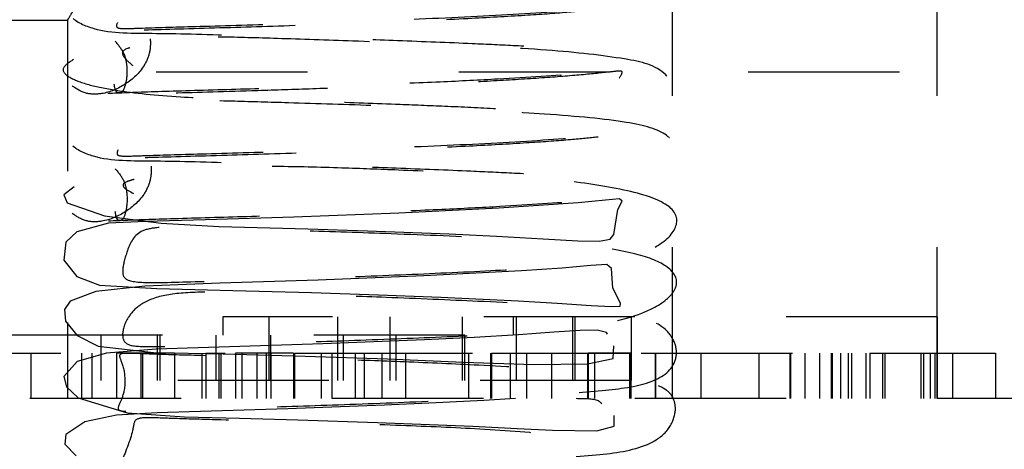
# Model space of a CAD drawing. Header units: inches. Extents: x 1687 to 2505, y -239 to -56.
# Tile 53 of 166: x 1729.54 to 1730.191, y -155.793 to -155.509. Entities that reach past the tile are written whole.
import ezdxf

# ---------------------------------------------------------------- set-up
doc = ezdxf.new("R2010")
doc.units = ezdxf.units.IN
doc.header["$LTSCALE"] = 0.5
doc.header["$MEASUREMENT"] = 0
doc.linetypes.add('HIDDEN', pattern=[0.225, 0.15, -0.075])
doc.layers.add('SID-M-H', color=4, linetype='HIDDEN')

msp = doc.modelspace()

# ---------------------------------------------------------------- linework, layer by layer
at = {"layer": 'SID-M-H'}
for p, q in [((1729.97178, -155.75955), (1729.97178, -155.00955)), ((1730.14678, -155.75955), (1730.14678, -155.00955)), ((1729.27178, -155.50955), (1729.57191, -155.50955)), ((1729.57178, -155.50934), (1729.57178, -155.75955)), ((1729.93044, -155.5439), (1728.92178, -155.5439)), ((1730.92178, -155.5439), (1729.93734, -155.5439)), ((1729.57608, -155.61961), (1729.56924, -155.62507)), ((1729.56924, -155.62507), (1729.57153, -155.63034)), ((1729.57153, -155.63034), (1729.5961, -155.63877)), ((1729.90938, -155.63019), (1729.85688, -155.63385)), ((1729.92738, -155.62844), (1729.90938, -155.63019)), ((1729.93673, -155.62758), (1729.92738, -155.62844)), ((1729.93551, -155.63457), (1729.93836, -155.6291)), ((1729.93836, -155.6291), (1729.93673, -155.62758)), ((1729.79073, -155.6371), (1729.72124, -155.63969)), ((1729.85688, -155.63385), (1729.79073, -155.6371)), ((1729.93287, -155.65109), (1729.93551, -155.63457)), ((1729.59884, -155.64376), (1729.57777, -155.64934)), ((1729.5961, -155.63877), (1729.63362, -155.64358)), ((1729.62333, -155.64267), (1729.59884, -155.64376)), ((1729.66284, -155.6415), (1729.62333, -155.64267)), ((1729.63362, -155.64358), (1729.672, -155.64578)), ((1729.72124, -155.63969), (1729.66284, -155.6415)), ((1729.57777, -155.64934), (1729.57066, -155.65628)), ((1729.672, -155.64578), (1729.73064, -155.64738)), ((1729.73064, -155.64738), (1729.76997, -155.64863)), ((1729.76997, -155.64863), (1729.82415, -155.65073)), ((1729.82415, -155.65073), (1729.85533, -155.65222)), ((1729.93042, -155.65435), (1729.93287, -155.65109)), ((1729.57066, -155.65628), (1729.56937, -155.66818)), ((1729.85533, -155.65222), (1729.88612, -155.65398)), ((1729.88612, -155.65398), (1729.90906, -155.6553)), ((1729.90906, -155.6553), (1729.92315, -155.65554)), ((1729.92315, -155.65554), (1729.93042, -155.65435)), ((1729.56937, -155.66818), (1729.57789, -155.67893)), ((1729.92825, -155.67096), (1729.9178, -155.67155)), ((1729.93138, -155.67366), (1729.92825, -155.67096)), ((1729.87191, -155.67518), (1729.80736, -155.67854)), ((1729.89877, -155.67331), (1729.87191, -155.67518)), ((1729.9178, -155.67155), (1729.89877, -155.67331)), ((1729.93216, -155.6865), (1729.93138, -155.67366)), ((1729.57789, -155.67893), (1729.59276, -155.68452)), ((1729.67239, -155.68334), (1729.62274, -155.68533)), ((1729.73745, -155.68127), (1729.67239, -155.68334)), ((1729.80736, -155.67854), (1729.73745, -155.68127)), ((1729.59042, -155.6889), (1729.57343, -155.69522)), ((1729.62274, -155.68533), (1729.59042, -155.6889)), ((1729.59276, -155.68452), (1729.63067, -155.68681)), ((1729.63067, -155.68681), (1729.68099, -155.68805)), ((1729.68099, -155.68805), (1729.73304, -155.68955)), ((1729.73304, -155.68955), (1729.77736, -155.69103)), ((1729.93724, -155.69651), (1729.93216, -155.6865)), ((1729.57343, -155.69522), (1729.56965, -155.70065)), ((1729.77736, -155.69103), (1729.81845, -155.6926)), ((1729.81845, -155.6926), (1729.86959, -155.69493)), ((1729.86959, -155.69493), (1729.89553, -155.69642)), ((1729.89553, -155.69642), (1729.91793, -155.69801)), ((1729.93707, -155.69841), (1729.93724, -155.69651)), ((1729.56965, -155.70065), (1729.57044, -155.70847)), ((1729.91793, -155.69801), (1729.93143, -155.69881)), ((1729.93143, -155.69881), (1729.93707, -155.69841)), ((1729.57044, -155.70847), (1729.57801, -155.71793)), ((1729.67446, -155.70555), (1729.67446, -155.71755)), ((1730.14687, -155.70555), (1729.67446, -155.70555)), ((1729.70513, -155.74755), (1729.70513, -155.70555)), ((1729.75036, -155.74755), (1729.75036, -155.70555)), ((1729.78499, -155.74755), (1729.78499, -155.70555)), ((1729.83291, -155.74755), (1729.83291, -155.70555)), ((1729.86628, -155.70555), (1729.86628, -155.71755)), ((1729.86862, -155.74755), (1729.86862, -155.70555)), ((1729.90579, -155.74755), (1729.90579, -155.70555)), ((1729.90741, -155.74755), (1729.90741, -155.70555)), ((1729.94457, -155.74755), (1729.94457, -155.70555)), ((1730.14687, -155.75955), (1730.14687, -155.70555)), ((1729.89327, -155.71573), (1729.8698, -155.7174)), ((1729.91062, -155.71448), (1729.89327, -155.71573)), ((1729.92198, -155.71423), (1729.91062, -155.71448)), ((1729.92809, -155.71581), (1729.92198, -155.71423)), ((1729.92869, -155.71692), (1729.92809, -155.71581)), ((1729.83447, -155.71755), (1729.3967, -155.71755)), ((1729.57801, -155.71793), (1729.59209, -155.7249)), ((1729.59399, -155.74755), (1729.59399, -155.71755)), ((1729.63116, -155.74755), (1729.63116, -155.71755)), ((1729.63294, -155.74755), (1729.63294, -155.71755)), ((1729.6701, -155.74755), (1729.6701, -155.71755)), ((1729.70609, -155.74755), (1729.70609, -155.71755)), ((1729.80772, -155.72066), (1729.74045, -155.72329)), ((1729.75416, -155.74755), (1729.75416, -155.71755)), ((1729.7891, -155.74755), (1729.7891, -155.71755)), ((1729.84068, -155.7191), (1729.80772, -155.72066)), ((1729.83447, -155.74755), (1729.83447, -155.71755)), ((1729.8698, -155.7174), (1729.84068, -155.7191)), ((1729.54748, -155.72955), (1729.54748, -155.75955)), ((1729.59759, -155.72942), (1729.57811, -155.735)), ((1729.58099, -155.72955), (1729.58099, -155.75955)), ((1729.58769, -155.72955), (1729.58769, -155.75955)), ((1729.59209, -155.7249), (1729.62863, -155.72898)), ((1729.63031, -155.72681), (1729.59759, -155.72942)), ((1729.60414, -155.72955), (1729.60414, -155.75955)), ((1729.64252, -155.72955), (1729.60414, -155.72955)), ((1729.62028, -155.72955), (1729.62028, -155.75955)), ((1729.6212, -155.72955), (1729.6212, -155.75955)), ((1729.62863, -155.72898), (1729.67453, -155.72999)), ((1729.67889, -155.72527), (1729.63031, -155.72681)), ((1729.64252, -155.72955), (1729.64252, -155.75955)), ((1729.66049, -155.72955), (1729.66049, -155.75955)), ((1729.66315, -155.72955), (1729.66315, -155.75955)), ((1729.66315, -155.72955), (1729.67584, -155.72955)), ((1729.67166, -155.72955), (1729.67166, -155.75955)), ((1729.67309, -155.72955), (1729.67309, -155.75955)), ((1729.74045, -155.72329), (1729.67889, -155.72527)), ((1729.68273, -155.72955), (1729.68273, -155.75955)), ((1729.72111, -155.72955), (1729.68273, -155.72955)), ((1729.68699, -155.72955), (1729.68699, -155.75955)), ((1729.69685, -155.72955), (1729.69685, -155.75955)), ((1729.70316, -155.72955), (1729.70316, -155.75955)), ((1729.70619, -155.72955), (1729.70619, -155.75955)), ((1729.72111, -155.72955), (1729.72111, -155.75955)), ((1729.72172, -155.72955), (1729.7325, -155.72955)), ((1729.72172, -155.72955), (1729.72172, -155.75955)), ((1729.73939, -155.72955), (1729.73939, -155.75955)), ((1729.74639, -155.72955), (1729.74639, -155.75955)), ((1729.76193, -155.72955), (1729.76193, -155.75955)), ((1729.76776, -155.72955), (1729.76776, -155.75955)), ((1729.7796, -155.72955), (1729.7796, -155.75955)), ((1729.79511, -155.72955), (1729.79511, -155.75955)), ((1729.83687, -155.72955), (1729.83687, -155.75955)), ((1729.85136, -155.72955), (1729.85136, -155.75955)), ((1729.85145, -155.72955), (1729.85145, -155.75955)), ((1729.85202, -155.72955), (1729.85202, -155.75955)), ((1729.85208, -155.72955), (1729.85208, -155.75955)), ((1729.85897, -155.72955), (1729.86431, -155.72955)), ((1729.86431, -155.72955), (1729.86431, -155.75955)), ((1729.87525, -155.72955), (1729.87525, -155.75955)), ((1729.8917, -155.72955), (1729.8917, -155.75955)), ((1729.91546, -155.72955), (1729.91546, -155.75955)), ((1729.91596, -155.72955), (1729.91596, -155.75955)), ((1729.94409, -155.72955), (1729.91596, -155.72955)), ((1729.92003, -155.72955), (1729.92003, -155.75955)), ((1729.93239, -155.73312), (1729.93283, -155.72466)), ((1729.94323, -155.72955), (1729.94323, -155.75955)), ((1729.94409, -155.72955), (1729.94409, -155.75955)), ((1729.95098, -155.72955), (1730.1021, -155.72955)), ((1729.96023, -155.72955), (1729.96023, -155.75955)), ((1729.96052, -155.72955), (1729.96052, -155.75955)), ((1729.99039, -155.72955), (1729.99039, -155.75955)), ((1730.02877, -155.72955), (1730.02877, -155.75955)), ((1730.04922, -155.72955), (1730.04922, -155.75955)), ((1730.04979, -155.72955), (1730.04979, -155.75955)), ((1730.05923, -155.72955), (1730.05923, -155.75955)), ((1730.06898, -155.72955), (1730.06898, -155.75955)), ((1730.07661, -155.72955), (1730.07661, -155.75955)), ((1730.07732, -155.72955), (1730.07732, -155.75955)), ((1730.08275, -155.72955), (1730.08275, -155.75955)), ((1730.08783, -155.72955), (1730.08783, -155.75955)), ((1730.09, -155.72955), (1730.09, -155.75955)), ((1730.09944, -155.72955), (1730.09944, -155.75955)), ((1730.1021, -155.72955), (1730.1021, -155.75955)), ((1730.11061, -155.72955), (1730.11061, -155.75955)), ((1730.11204, -155.72955), (1730.11204, -155.75955)), ((1730.1358, -155.72955), (1730.1358, -155.75955)), ((1730.13772, -155.72955), (1730.13772, -155.75955)), ((1730.14211, -155.72955), (1730.14211, -155.75955)), ((1730.14514, -155.72955), (1730.14514, -155.75955)), ((1730.15671, -155.72955), (1730.15671, -155.75955)), ((1730.18535, -155.72955), (1730.18535, -155.75955)), ((1729.57811, -155.735), (1729.56918, -155.7449)), ((1729.67453, -155.72999), (1729.72873, -155.73153)), ((1729.72873, -155.73153), (1729.78336, -155.73336)), ((1729.78336, -155.73336), (1729.83357, -155.73539)), ((1729.83357, -155.73539), (1729.87991, -155.73693)), ((1729.91548, -155.7366), (1729.93239, -155.73312)), ((1729.87991, -155.73693), (1729.91548, -155.7366)), ((1729.56918, -155.7449), (1729.57094, -155.75174)), ((1729.94457, -155.74755), (1729.59399, -155.74755)), ((1729.57094, -155.75174), (1729.57885, -155.75893)), ((1731.64678, -155.75955), (1729.27178, -155.75955)), ((1729.57885, -155.75893), (1729.61115, -155.76896)), ((1729.847, -155.76074), (1729.81543, -155.76241)), ((1729.86783, -155.75955), (1729.847, -155.76074)), ((1729.66679, -155.76776), (1729.63106, -155.76882)), ((1729.7174, -155.76619), (1729.66679, -155.76776)), ((1729.78136, -155.7639), (1729.7174, -155.76619)), ((1729.81543, -155.76241), (1729.78136, -155.7639)), ((1729.58325, -155.77491), (1729.57055, -155.78325)), ((1729.60411, -155.77049), (1729.58325, -155.77491)), ((1729.63106, -155.76882), (1729.60411, -155.77049)), ((1729.61115, -155.76896), (1729.64909, -155.77164)), ((1729.64909, -155.77164), (1729.68535, -155.77241)), ((1729.68535, -155.77241), (1729.72401, -155.77351)), ((1729.72401, -155.77351), (1729.77658, -155.77523)), ((1729.93303, -155.77781), (1729.93315, -155.77061)), ((1729.77658, -155.77523), (1729.83959, -155.77782)), ((1729.83959, -155.77782), (1729.86896, -155.77925)), ((1729.86896, -155.77925), (1729.89242, -155.78037)), ((1729.89242, -155.78037), (1729.92168, -155.78072)), ((1729.92168, -155.78072), (1729.93303, -155.77781)), ((1729.57055, -155.78325), (1729.56996, -155.7897)), ((1729.56996, -155.7897), (1729.57742, -155.79735))]:
    msp.add_line(p, q, dxfattribs=at)
for points, knots in [([(1729.57191, -155.50934), (1729.57249, -155.50843), (1729.57365, -155.5066), (1729.58328, -155.49061), (1729.59685, -155.465), (1729.61022, -155.43116), (1729.61679, -155.39321), (1729.6146, -155.35813), (1729.60559, -155.32514), (1729.59205, -155.29436), (1729.57864, -155.27049), (1729.57129, -155.25875), (1729.57233, -155.26043), (1729.57254, -155.26078)], [0, 0, 0, 0, 0.0878427, 0.177832, 0.2781195, 0.3922979, 0.4790559, 0.566082, 0.6489102, 0.7458096, 0.8603305, 0.9713338, 1, 1, 1, 1]), ([(1729.59832, -155.5579), (1729.60644, -155.55756), (1729.62206, -155.55692), (1729.66816, -155.55561), (1729.71942, -155.55405), (1729.77073, -155.55227), (1729.81686, -155.55037), (1729.86568, -155.54798), (1729.90942, -155.54492), (1729.94326, -155.54241), (1729.9648, -155.53246), (1729.97378, -155.51857), (1729.97285, -155.50681), (1729.96635, -155.49877), (1729.94364, -155.49211), (1729.89454, -155.48768), (1729.83379, -155.48414), (1729.77488, -155.48177), (1729.72475, -155.48018), (1729.68079, -155.47892), (1729.64556, -155.47805), (1729.618, -155.4771), (1729.60501, -155.47646), (1729.60812, -155.48193), (1729.61063, -155.50004), (1729.60447, -155.51137), (1729.60342, -155.51466), (1729.60797, -155.51539), (1729.62631, -155.51455), (1729.65929, -155.51374), (1729.71733, -155.51197), (1729.78712, -155.50955), (1729.85669, -155.50657), (1729.91399, -155.50262), (1729.94986, -155.49941), (1729.97233, -155.48991), (1729.97522, -155.47219), (1729.96476, -155.45596), (1729.94032, -155.45039), (1729.89117, -155.44467), (1729.82727, -155.44175), (1729.7641, -155.43932), (1729.71239, -155.43755), (1729.66888, -155.43628), (1729.63709, -155.43629), (1729.62865, -155.43918), (1729.6259, -155.44013)], [0, 0, 0, 0, 0.030086, 0.057912, 0.083469, 0.106756, 0.127768, 0.146493, 0.17745, 0.204188, 0.21683, 0.228886, 0.240951, 0.254451, 0.286493, 0.323326, 0.353908, 0.377081, 0.40418, 0.421749, 0.441953, 0.462452, 0.480631, 0.496764, 0.511297, 0.523847, 0.535742, 0.547346, 0.558952, 0.584929, 0.614806, 0.646777, 0.678806, 0.711027, 0.742208, 0.769832, 0.782339, 0.79393, 0.821064, 0.854912, 0.889897, 0.916979, 0.940372, 0.960473, 0.987109, 1, 1, 1, 1]), ([(1729.57514, -155.45168), (1729.57221, -155.45366), (1729.56655, -155.45747), (1729.57166, -155.46323), (1729.58451, -155.46808), (1729.60784, -155.47278), (1729.6425, -155.47615), (1729.68419, -155.47783), (1729.71758, -155.47856), (1729.75236, -155.47948), (1729.78742, -155.48075), (1729.826, -155.48229), (1729.86004, -155.48392), (1729.89177, -155.48581), (1729.91475, -155.4874), (1729.92733, -155.48689), (1729.93454, -155.48628), (1729.93209, -155.4697), (1729.93897, -155.45988), (1729.93824, -155.45858), (1729.92791, -155.45991), (1729.90713, -155.46198), (1729.87951, -155.46402), (1729.84642, -155.466), (1729.80968, -155.46782), (1729.77104, -155.46944), (1729.73247, -155.47085), (1729.68665, -155.47229), (1729.64057, -155.47377), (1729.60774, -155.4743), (1729.58593, -155.47643), (1729.57318, -155.48218), (1729.56639, -155.49418), (1729.57246, -155.50853), (1729.59462, -155.51869), (1729.62957, -155.51786), (1729.68103, -155.51962), (1729.73885, -155.52117), (1729.79177, -155.52304), (1729.83439, -155.52474), (1729.86984, -155.5264), (1729.898, -155.52796), (1729.92102, -155.5297), (1729.93396, -155.53053), (1729.93859, -155.52966), (1729.93513, -155.5275), (1729.93034, -155.50707), (1729.93067, -155.50191), (1729.92115, -155.50265), (1729.90231, -155.50465), (1729.87321, -155.50667), (1729.83506, -155.5088), (1729.78679, -155.51096), (1729.73081, -155.51302), (1729.67235, -155.51483), (1729.63013, -155.51603), (1729.60415, -155.51683), (1729.59629, -155.51718), (1729.59227, -155.51736)], [0, 0, 0, 0, 0.019682, 0.037962, 0.054737, 0.069953, 0.095715, 0.11581, 0.130708, 0.140765, 0.161735, 0.17565, 0.191811, 0.209708, 0.226056, 0.240222, 0.252237, 0.272947, 0.284673, 0.297791, 0.312542, 0.328818, 0.345404, 0.36206, 0.378758, 0.395482, 0.412208, 0.428658, 0.457727, 0.481676, 0.503335, 0.514509, 0.526518, 0.540001, 0.554137, 0.583657, 0.61481, 0.640751, 0.660771, 0.682895, 0.697111, 0.713348, 0.730992, 0.746954, 0.760764, 0.772566, 0.793569, 0.805205, 0.818071, 0.832375, 0.848298, 0.866792, 0.887996, 0.911907, 0.938523, 0.967836, 0.983578, 1, 1, 1, 1]), ([(1729.59873, -155.64213), (1729.60698, -155.64179), (1729.62285, -155.64114), (1729.6692, -155.63983), (1729.72062, -155.63826), (1729.77197, -155.63648), (1729.81807, -155.63457), (1729.86678, -155.63217), (1729.91031, -155.62911), (1729.94399, -155.62657), (1729.96536, -155.61649), (1729.97409, -155.6025), (1729.97288, -155.59078), (1729.96612, -155.58284), (1729.94298, -155.57618), (1729.89367, -155.57185), (1729.83281, -155.56833), (1729.77385, -155.56597), (1729.72376, -155.56439), (1729.67992, -155.56314), (1729.64484, -155.56227), (1729.6175, -155.56133), (1729.60475, -155.56069), (1729.60808, -155.56618), (1729.61074, -155.58429), (1729.60474, -155.59561), (1729.60384, -155.5989), (1729.60855, -155.59962), (1729.62709, -155.59878), (1729.6603, -155.59796), (1729.71853, -155.59618), (1729.78838, -155.59375), (1729.85787, -155.59076), (1729.91499, -155.58679), (1729.95068, -155.58354), (1729.97276, -155.5738), (1729.9752, -155.55615), (1729.96449, -155.54011), (1729.9398, -155.53454), (1729.89036, -155.52886), (1729.82627, -155.52595), (1729.76307, -155.52353), (1729.71142, -155.52176), (1729.66814, -155.52051), (1729.63692, -155.52052), (1729.62878, -155.52339), (1729.62624, -155.52429)], [0, 0, 0, 0, 0.030113, 0.057963, 0.083543, 0.106851, 0.127882, 0.146625, 0.177613, 0.204389, 0.217058, 0.229136, 0.241207, 0.254708, 0.286751, 0.323584, 0.35418, 0.37737, 0.404491, 0.422074, 0.442294, 0.462809, 0.481002, 0.497147, 0.511692, 0.524252, 0.536157, 0.547772, 0.559389, 0.585388, 0.615291, 0.647292, 0.679356, 0.711628, 0.742875, 0.770549, 0.783056, 0.79464, 0.821785, 0.855654, 0.890664, 0.917768, 0.94118, 0.961295, 0.987946, 1, 1, 1, 1]), ([(1729.62642, -155.52191), (1729.62653, -155.52465), (1729.62672, -155.52996), (1729.62174, -155.54261), (1729.61008, -155.55264), (1729.5971, -155.55861), (1729.58326, -155.55871), (1729.57767, -155.55497), (1729.57478, -155.55304)], [0, 0, 0, 0, 0.132632, 0.257701, 0.484823, 0.720509, 0.855331, 1, 1, 1, 1]), ([(1729.60316, -155.52345), (1729.60534, -155.52608), (1729.60958, -155.53118), (1729.61165, -155.54332), (1729.61008, -155.55261), (1729.60812, -155.55796), (1729.60355, -155.55772), (1729.6029, -155.55384), (1729.60256, -155.55183)], [0, 0, 0, 0, 0.132535, 0.257513, 0.484674, 0.720509, 0.855332, 1, 1, 1, 1]), ([(1729.61295, -155.52792), (1729.61241, -155.52806), (1729.60725, -155.52938), (1729.60814, -155.53413), (1729.61265, -155.53774), (1729.615, -155.53962)], [0, 0, 0, 0, 0.052735, 0.508271, 1, 1, 1, 1]), ([(1729.57561, -155.53564), (1729.57256, -155.53762), (1729.56669, -155.54145), (1729.57148, -155.54726), (1729.58409, -155.55217), (1729.6072, -155.55694), (1729.64171, -155.56036), (1729.68329, -155.56205), (1729.71664, -155.56278), (1729.75139, -155.56369), (1729.78644, -155.56495), (1729.82508, -155.56649), (1729.85922, -155.56811), (1729.89109, -155.57), (1729.91427, -155.5716), (1729.92705, -155.57111), (1729.9345, -155.5705), (1729.93216, -155.55419), (1729.939, -155.54427), (1729.93845, -155.54285), (1729.92839, -155.54412), (1729.90787, -155.54617), (1729.88047, -155.54821), (1729.84755, -155.55019), (1729.81091, -155.55201), (1729.7723, -155.55364), (1729.73372, -155.55506), (1729.68781, -155.55651), (1729.64154, -155.55799), (1729.60843, -155.55853), (1729.58638, -155.56065), (1729.57343, -155.5664), (1729.56648, -155.57839), (1729.57237, -155.59274), (1729.5943, -155.60292), (1729.62898, -155.60209), (1729.68017, -155.60384), (1729.73787, -155.60538), (1729.79079, -155.60725), (1729.83349, -155.60894), (1729.8691, -155.61062), (1729.89746, -155.61219), (1729.92074, -155.61396), (1729.93392, -155.61484), (1729.93867, -155.61395), (1729.93544, -155.61191), (1729.93055, -155.59144), (1729.93116, -155.58612), (1729.92186, -155.58683), (1729.90321, -155.58883), (1729.87426, -155.59086), (1729.83625, -155.59299), (1729.78805, -155.59516), (1729.73206, -155.59723), (1729.67346, -155.59904), (1729.63101, -155.60025), (1729.6048, -155.60106), (1729.59679, -155.60141), (1729.5927, -155.60159)], [0, 0, 0, 0, 0.019683, 0.037971, 0.054757, 0.069984, 0.095762, 0.115864, 0.130765, 0.140822, 0.161793, 0.175708, 0.191871, 0.20977, 0.226121, 0.240289, 0.252306, 0.272986, 0.284694, 0.297796, 0.31253, 0.328788, 0.345362, 0.36201, 0.378703, 0.395424, 0.41215, 0.428599, 0.457666, 0.481614, 0.503271, 0.514445, 0.526453, 0.539935, 0.554071, 0.583594, 0.614749, 0.64069, 0.66071, 0.682837, 0.697058, 0.713304, 0.730963, 0.746942, 0.760767, 0.772574, 0.793582, 0.805223, 0.818088, 0.832389, 0.848309, 0.866802, 0.888003, 0.911912, 0.938526, 0.967838, 0.983579, 1, 1, 1, 1]), ([(1729.62706, -155.60614), (1729.6271, -155.60888), (1729.62718, -155.6142), (1729.62201, -155.62687), (1729.61019, -155.63688), (1729.59717, -155.64286), (1729.58332, -155.64297), (1729.57777, -155.63923), (1729.57489, -155.63729)], [0, 0, 0, 0, 0.13228, 0.257141, 0.484595, 0.720724, 0.855489, 1, 1, 1, 1]), ([(1729.96993, -156.71116), (1729.97209, -156.70772), (1729.97637, -156.70091), (1729.97068, -156.68809), (1729.95189, -156.6779), (1729.92037, -156.67143), (1729.87602, -156.66557), (1729.82138, -156.66291), (1729.75771, -156.66056), (1729.70239, -156.65895), (1729.66301, -156.65778), (1729.63958, -156.65698), (1729.62134, -156.6571), (1729.614, -156.66381), (1729.61039, -156.68091), (1729.60843, -156.69135), (1729.61681, -156.69369), (1729.63387, -156.69384), (1729.66199, -156.69314), (1729.70949, -156.69169), (1729.77412, -156.68954), (1729.83697, -156.68684), (1729.88896, -156.68401), (1729.92816, -156.68114), (1729.95827, -156.67541), (1729.97803, -156.65905), (1729.97591, -156.64471), (1729.95224, -156.63446), (1729.90778, -156.62708), (1729.85424, -156.62238), (1729.8007, -156.61997), (1729.74283, -156.61798), (1729.6922, -156.61648), (1729.65353, -156.61556), (1729.62995, -156.61461), (1729.61732, -156.61431), (1729.61717, -156.6208), (1729.61475, -156.63873), (1729.60506, -156.64836), (1729.60042, -156.65164), (1729.59953, -156.65323), (1729.61547, -156.65208), (1729.6467, -156.65147), (1729.69603, -156.64997), (1729.75698, -156.64802), (1729.82085, -156.64552), (1729.87909, -156.64252), (1729.92209, -156.63932), (1729.95112, -156.63634), (1729.96898, -156.62663), (1729.97635, -156.61489), (1729.97493, -156.60257), (1729.9678, -156.59431), (1729.9485, -156.58784), (1729.90781, -156.58353), (1729.85308, -156.58022), (1729.79897, -156.57781), (1729.7468, -156.57599), (1729.70196, -156.57466), (1729.66332, -156.5736), (1729.63403, -156.57288), (1729.61238, -156.57204), (1729.60307, -156.57162), (1729.60613, -156.57552), (1729.61253, -156.5891), (1729.60935, -156.60364), (1729.60886, -156.60795), (1729.61093, -156.6103), (1729.62327, -156.61005), (1729.6512, -156.60913), (1729.69667, -156.60786), (1729.75555, -156.60592), (1729.81926, -156.60354), (1729.87943, -156.60061), (1729.92846, -156.5965), (1729.96057, -156.5915), (1729.97581, -156.58014), (1729.97588, -156.56737), (1729.96777, -156.55421), (1729.94777, -156.54694), (1729.90846, -156.54116), (1729.85342, -156.53808), (1729.79065, -156.53534), (1729.73472, -156.53355), (1729.69249, -156.53214), (1729.66217, -156.53121), (1729.6318, -156.53197), (1729.61436, -156.54187), (1729.60854, -156.55778), (1729.61027, -156.56623), (1729.62241, -156.56801), (1729.6526, -156.56695), (1729.69488, -156.56577), (1729.7488, -156.56405), (1729.80894, -156.56169), (1729.86705, -156.55914), (1729.91768, -156.5557), (1729.95152, -156.54803), (1729.96862, -156.53808), (1729.97758, -156.52788), (1729.97437, -156.51634), (1729.95259, -156.50684), (1729.9154, -156.50033), (1729.8638, -156.49637), (1729.80283, -156.49371), (1729.74171, -156.49155), (1729.68907, -156.49016), (1729.65319, -156.48886), (1729.63277, -156.48844), (1729.61798, -156.48973), (1729.6132, -156.49964), (1729.60909, -156.51575), (1729.60924, -156.52418), (1729.62145, -156.52543), (1729.64274, -156.52517), (1729.67438, -156.52423), (1729.72341, -156.52277), (1729.78817, -156.5205), (1729.84888, -156.51773), (1729.89823, -156.5149), (1729.93503, -156.51199), (1729.96426, -156.50369), (1729.97923, -156.48664), (1729.97203, -156.47331), (1729.94327, -156.46411), (1729.89547, -156.45714), (1729.84205, -156.45322), (1729.78768, -156.45102), (1729.72813, -156.44902), (1729.67745, -156.44764), (1729.64144, -156.44668), (1729.62289, -156.44571), (1729.6164, -156.44751), (1729.61789, -156.46027), (1729.6095, -156.47673), (1729.60253, -156.4813), (1729.59894, -156.48404), (1729.60291, -156.48419), (1729.62019, -156.48359), (1729.65555, -156.48268), (1729.70807, -156.48112), (1729.77051, -156.47903), (1729.83387, -156.47645), (1729.88935, -156.47324), (1729.92941, -156.47046), (1729.95772, -156.46586), (1729.97291, -156.45332), (1729.97623, -156.43978), (1729.9726, -156.43101), (1729.96421, -156.42425), (1729.94086, -156.4181), (1729.89684, -156.41437), (1729.84089, -156.41113), (1729.78805, -156.40891), (1729.73505, -156.40713), (1729.68845, -156.4058), (1729.64974, -156.40476), (1729.62288, -156.40405), (1729.60676, -156.40318), (1729.60341, -156.40409), (1729.60997, -156.41259), (1729.61132, -156.42907), (1729.60786, -156.43778), (1729.60848, -156.44102), (1729.61307, -156.44191), (1729.62968, -156.44124), (1729.65882, -156.44047), (1729.7081, -156.43899), (1729.76875, -156.43696), (1729.8324, -156.43446), (1729.8907, -156.43135), (1729.93536, -156.42732), (1729.9642, -156.42206), (1729.97698, -156.40909), (1729.97411, -156.39513), (1729.96314, -156.38285), (1729.94111, -156.3773), (1729.89756, -156.37178), (1729.83988, -156.36899), (1729.77811, -156.3664), (1729.73279, -156.365), (1729.70056, -156.36398), (1729.67594, -156.36304), (1729.65135, -156.3628), (1729.62513, -156.36546), (1729.61185, -156.37787), (1729.60807, -156.39203), (1729.61171, -156.39871), (1729.62754, -156.39936), (1729.66092, -156.39822), (1729.70531, -156.39696), (1729.76119, -156.39511), (1729.82154, -156.39267), (1729.87869, -156.39005), (1729.92776, -156.38589), (1729.95905, -156.37613), (1729.97237, -156.36578), (1729.97751, -156.35578), (1729.97037, -156.3452), (1729.9451, -156.33653), (1729.9046, -156.33073), (1729.8501, -156.32719), (1729.78754, -156.32466), (1729.72832, -156.32265), (1729.67786, -156.32142), (1729.64504, -156.31998), (1729.62716, -156.32025), (1729.61574, -156.32328), (1729.61205, -156.33562), (1729.60811, -156.35007), (1729.61099, -156.35659), (1729.62754, -156.35697), (1729.65303, -156.35638), (1729.68706, -156.35535), (1729.7374, -156.35382), (1729.80179, -156.35144), (1729.86018, -156.34864), (1729.90695, -156.34579), (1729.94178, -156.34258), (1729.96956, -156.33118), (1729.97917, -156.31461), (1729.96695, -156.30218), (1729.93334, -156.29379), (1729.88317, -156.28745), (1729.82974, -156.28415), (1729.77407, -156.28207), (1729.71328, -156.28006), (1729.66296, -156.27892), (1729.63171, -156.27769), (1729.61858, -156.27736), (1729.6175, -156.28337), (1729.61526, -156.30078), (1729.60527, -156.31093), (1729.60057, -156.31413), (1729.59919, -156.3157), (1729.60693, -156.31533), (1729.62561, -156.315), (1729.66524, -156.31389), (1729.72059, -156.31224), (1729.78405, -156.31001), (1729.8466, -156.30736), (1729.89866, -156.30397), (1729.93657, -156.30156), (1729.964, -156.29457), (1729.97527, -156.27871), (1729.97429, -156.26182), (1729.96322, -156.25538), (1729.93278, -156.24852), (1729.88518, -156.24519), (1729.82931, -156.2421), (1729.77727, -156.24004), (1729.72286, -156.23828), (1729.6745, -156.23691), (1729.63666, -156.236), (1729.61426, -156.2351), (1729.60361, -156.23479), (1729.608, -156.23899), (1729.60979, -156.26457), (1729.60705, -156.27107), (1729.60879, -156.27335), (1729.61711, -156.27323), (1729.63577, -156.27259), (1729.66757, -156.27171), (1729.72004, -156.27012), (1729.78217, -156.26797), (1729.84522, -156.26537), (1729.90122, -156.26205), (1729.9413, -156.25825), (1729.96396, -156.25293), (1729.97409, -156.24271), (1729.97593, -156.2331), (1729.97119, -156.22221), (1729.9584, -156.21295), (1729.93317, -156.2072), (1729.88606, -156.2027), (1729.82611, -156.19987), (1729.7663, -156.1975), (1729.72211, -156.19625), (1729.69009, -156.19506), (1729.66466, -156.1943), (1729.64111, -156.19495), (1729.61976, -156.2001), (1729.60986, -156.21361), (1729.60798, -156.22586), (1729.61374, -156.23079), (1729.63364, -156.23063), (1729.66949, -156.22949), (1729.71622, -156.22812), (1729.77376, -156.22614), (1729.83405, -156.22365), (1729.89009, -156.22089), (1729.93756, -156.21555), (1729.97064, -156.2017), (1729.9785, -156.18598), (1729.96552, -156.1743), (1729.9369, -156.16638), (1729.89297, -156.16126), (1729.83565, -156.15807), (1729.77226, -156.15562), (1729.71553, -156.15382), (1729.67555, -156.15278), (1729.65034, -156.15182), (1729.63425, -156.1515), (1729.62251, -156.15258), (1729.61423, -156.15785), (1729.61065, -156.17138), (1729.60756, -156.1839), (1729.61258, -156.18769), (1729.62509, -156.18841), (1729.64754, -156.18812), (1729.69021, -156.18675), (1729.75128, -156.18486), (1729.81496, -156.18236), (1729.87092, -156.17957), (1729.91515, -156.17671), (1729.94861, -156.17258), (1729.97371, -156.15844), (1729.97793, -156.14277), (1729.96068, -156.13136), (1729.92261, -156.12353), (1729.87097, -156.11798), (1729.81723, -156.11515), (1729.7601, -156.11309), (1729.71, -156.11156), (1729.67069, -156.1105), (1729.64326, -156.10976), (1729.62447, -156.10881), (1729.61698, -156.11032), (1729.61797, -156.12191), (1729.61038, -156.13846), (1729.60304, -156.1435), (1729.59842, -156.14724), (1729.60701, -156.14666), (1729.63223, -156.14635), (1729.67562, -156.14509), (1729.73358, -156.14332), (1729.79751, -156.14098), (1729.85881, -156.13821), (1729.90713, -156.13483), (1729.93857, -156.1327), (1729.95959, -156.1261), (1729.97129, -156.11716), (1729.97548, -156.10365), (1729.97153, -156.09135), (1729.95848, -156.08514), (1729.92378, -156.07932), (1729.87311, -156.07596), (1729.81822, -156.07314), (1729.76644, -156.07119), (1729.71014, -156.06941), (1729.66047, -156.06809), (1729.62517, -156.06714), (1729.60817, -156.06631), (1729.60373, -156.06696), (1729.61185, -156.07837), (1729.60708, -156.10016), (1729.60648, -156.104), (1729.61233, -156.10529), (1729.63701, -156.10389), (1729.67708, -156.10299), (1729.73257, -156.10119), (1729.79569, -156.09896), (1729.85769, -156.09624), (1729.91078, -156.09275), (1729.94665, -156.08917), (1729.96759, -156.08257), (1729.97532, -156.07085), (1729.97424, -156.05608), (1729.95711, -156.0431), (1729.9242, -156.0376), (1729.87384, -156.03357), (1729.81233, -156.03079), (1729.75457, -156.02866), (1729.71097, -156.02737), (1729.67892, -156.02616), (1729.65337, -156.02586), (1729.63219, -156.02797), (1729.61562, -156.03561), (1729.60841, -156.04885), (1729.60832, -156.05924), (1729.61643, -156.06256), (1729.64061, -156.06185), (1729.67833, -156.06076), (1729.72762, -156.05926), (1729.78647, -156.05712), (1729.84651, -156.05463), (1729.90131, -156.05161), (1729.93926, -156.04572), (1729.96119, -156.03667), (1729.97483, -156.02656), (1729.97676, -156.01427), (1729.95991, -156.0036), (1729.92805, -155.99644), (1729.88054, -155.99191), (1729.82054, -155.98896), (1729.75739, -155.98662), (1729.70335, -155.98504), (1729.66575, -155.98391), (1729.64272, -155.98312), (1729.62313, -155.98327), (1729.61358, -155.98989), (1729.6093, -156.00673), (1729.6076, -156.01722), (1729.61572, -156.01972), (1729.63193, -156.0199), (1729.6583, -156.01926), (1729.70306, -156.01789), (1729.76514, -156.01586), (1729.82762, -156.01327), (1729.88118, -156.01049), (1729.92294, -156.00761), (1729.95536, -156.00181), (1729.97655, -155.98573), (1729.9755, -155.97113), (1729.95328, -155.96079), (1729.91122, -155.95341), (1729.85879, -155.94868), (1729.80444, -155.94619), (1729.74566, -155.94413), (1729.69518, -155.94263), (1729.65707, -155.94171), (1729.63354, -155.9408), (1729.61927, -155.94034), (1729.61721, -155.94655), (1729.60957, -155.97098), (1729.6021, -155.97538), (1729.60067, -155.97826), (1729.61149, -155.9779), (1729.63959, -155.97767), (1729.68684, -155.97625), (1729.74689, -155.97437), (1729.81089, -155.97194), (1729.87027, -155.96901), (1729.9152, -155.96583), (1729.94571, -155.96311), (1729.96504, -155.95406), (1729.97395, -155.94272), (1729.97425, -155.9302), (1729.96894, -155.92144), (1729.95247, -155.91496), (1729.91404, -155.91023), (1729.86077, -155.90675), (1729.80724, -155.90421), (1729.75513, -155.90232), (1729.70971, -155.90095), (1729.66998, -155.89984), (1729.63938, -155.8991), (1729.61606, -155.89823), (1729.60486, -155.89774), (1729.60628, -155.90147), (1729.61159, -155.91498), (1729.60739, -155.9297), (1729.6057, -155.93406), (1729.60661, -155.93644), (1729.61743, -155.93624), (1729.6437, -155.93535), (1729.6875, -155.93414), (1729.74544, -155.93228), (1729.80915, -155.92992), (1729.86975, -155.92709), (1729.91931, -155.92345), (1729.95164, -155.92003), (1729.97094, -155.9116), (1729.97574, -155.89813), (1729.9705, -155.88226), (1729.95156, -155.87385), (1729.91432, -155.86774), (1729.86102, -155.86456), (1729.79905, -155.86173), (1729.74281, -155.85986), (1729.69943, -155.8584), (1729.66724, -155.85739), (1729.64258, -155.85802), (1729.62224, -155.86259), (1729.61159, -155.87327), (1729.60767, -155.88462), (1729.60909, -155.8922), (1729.62005, -155.89409), (1729.64802, -155.8931), (1729.68759, -155.892), (1729.73945, -155.89037), (1729.79927, -155.88809), (1729.8589, -155.88559), (1729.9123, -155.88211), (1729.94833, -155.8744), (1729.9667, -155.86443), (1729.97635, -155.85427), (1729.97394, -155.84284), (1729.95361, -155.83311), (1729.91849, -155.82669), (1729.8674, -155.82264), (1729.80507, -155.81987), (1729.74333, -155.81767), (1729.69179, -155.8163), (1729.65676, -155.81501), (1729.63578, -155.81459), (1729.61917, -155.81589), (1729.6124, -155.82559), (1729.60806, -155.84157), (1729.60841, -155.8501), (1729.6201, -155.85148), (1729.64018, -155.85125), (1729.66986, -155.85037), (1729.71619, -155.849), (1729.77888, -155.84685), (1729.83975, -155.84417), (1729.891, -155.84139), (1729.93043, -155.83841), (1729.96174, -155.83016), (1729.97805, -155.81328), (1729.97186, -155.7997), (1729.94484, -155.79043), (1729.89938, -155.78347), (1729.84647, -155.77951), (1729.79106, -155.77722), (1729.73089, -155.77517), (1729.6807, -155.7738), (1729.64511, -155.77284), (1729.62567, -155.772), (1729.61545, -155.77233), (1729.61548, -155.78147), (1729.60626, -155.80442), (1729.60347, -155.80719), (1729.61676, -155.8094), (1729.64783, -155.80887), (1729.69868, -155.80742), (1729.76036, -155.80539), (1729.82409, -155.80288), (1729.88092, -155.79976), (1729.92292, -155.79697), (1729.9526, -155.79283), (1729.96951, -155.78107), (1729.97461, -155.76772), (1729.97256, -155.75856), (1729.96597, -155.75138), (1729.94558, -155.74519), (1729.90347, -155.74104), (1729.84876, -155.73762), (1729.79637, -155.73529), (1729.7433, -155.73346), (1729.69591, -155.73207), (1729.65587, -155.731), (1729.62753, -155.73026), (1729.60961, -155.72935), (1729.60444, -155.73015), (1729.60961, -155.73849), (1729.61002, -155.75502), (1729.60537, -155.76389), (1729.60486, -155.76714), (1729.60827, -155.76808), (1729.62347, -155.76743), (1729.65093, -155.7667), (1729.69867, -155.76529), (1729.7586, -155.76333), (1729.82242, -155.76085), (1729.88134, -155.75789), (1729.92672, -155.75422), (1729.95647, -155.75068), (1729.9739, -155.73988), (1729.97495, -155.72454), (1729.9658, -155.71003), (1729.94531, -155.70423), (1729.90376, -155.69828), (1729.84776, -155.69547), (1729.78651, -155.69278), (1729.74088, -155.69132), (1729.70786, -155.69025), (1729.68195, -155.68927), (1729.65542, -155.68895), (1729.63314, -155.69103), (1729.61901, -155.69705), (1729.61004, -155.70733), (1729.60706, -155.71784), (1729.61031, -155.72473), (1729.62467, -155.72546), (1729.65568, -155.72438), (1729.6974, -155.72321), (1729.75159, -155.72145), (1729.81207, -155.71908), (1729.8711, -155.7165), (1729.92307, -155.71226), (1729.95639, -155.70253), (1729.97078, -155.6921), (1729.97648, -155.68217), (1729.97022, -155.67165), (1729.94658, -155.6628), (1729.90804, -155.65709), (1729.85347, -155.65344), (1729.78945, -155.6508), (1729.73017, -155.64877), (1729.6809, -155.64756), (1729.64854, -155.64614), (1729.62962, -155.64639), (1729.61628, -155.64942), (1729.61104, -155.66149), (1729.60715, -155.6759), (1729.6101, -155.68256), (1729.62975, -155.68315), (1729.67293, -155.68176), (1729.72946, -155.68008), (1729.79234, -155.67782), (1729.85137, -155.67509), (1729.9003, -155.67229), (1729.93777, -155.66896), (1729.96739, -155.65773), (1729.97825, -155.64117), (1729.96707, -155.62857), (1729.93608, -155.62026), (1729.89057, -155.61404), (1729.84146, -155.61079), (1729.79539, -155.60884), (1729.7502, -155.60705), (1729.70627, -155.60602), (1729.66366, -155.6066), (1729.6356, -155.60828), (1729.62941, -155.61038), (1729.6289, -155.61056)], [0, 0, 0, 0, 0.001032, 0.002046, 0.003875, 0.00549, 0.006932, 0.009329, 0.011405, 0.013284, 0.015034, 0.015949, 0.016888, 0.018802, 0.020483, 0.021851, 0.023391, 0.024333, 0.025387, 0.0276, 0.029775, 0.031913, 0.033938, 0.03573, 0.037317, 0.038852, 0.040764, 0.043042, 0.045386, 0.047401, 0.04912, 0.05097, 0.053181, 0.054425, 0.05564, 0.056759, 0.057805, 0.058795, 0.059665, 0.060478, 0.061261, 0.062832, 0.064633, 0.066669, 0.068793, 0.070915, 0.073038, 0.075119, 0.076985, 0.077861, 0.078691, 0.079475, 0.080324, 0.082312, 0.084702, 0.086978, 0.0888, 0.090281, 0.092224, 0.093435, 0.094802, 0.096158, 0.097375, 0.098466, 0.099461, 0.100344, 0.101141, 0.101927, 0.102691, 0.104312, 0.106166, 0.108241, 0.110373, 0.112523, 0.114707, 0.116853, 0.118763, 0.119618, 0.120381, 0.122016, 0.124058, 0.126473, 0.128674, 0.130466, 0.13209, 0.133155, 0.134393, 0.137071, 0.13908, 0.140473, 0.141889, 0.143427, 0.145129, 0.147006, 0.149055, 0.151118, 0.153147, 0.155181, 0.156204, 0.157219, 0.159177, 0.161029, 0.16297, 0.165083, 0.167329, 0.169375, 0.171165, 0.172873, 0.17379, 0.174738, 0.176656, 0.178269, 0.179616, 0.181256, 0.182244, 0.183329, 0.185508, 0.18766, 0.189783, 0.191753, 0.193504, 0.195064, 0.196691, 0.198697, 0.201032, 0.20328, 0.205221, 0.206935, 0.208882, 0.211167, 0.212405, 0.213561, 0.214631, 0.215648, 0.216584, 0.217412, 0.21821, 0.218973, 0.220593, 0.222453, 0.224532, 0.226655, 0.228777, 0.2309, 0.232934, 0.234754, 0.235609, 0.236405, 0.237215, 0.238111, 0.240201, 0.242645, 0.244808, 0.246519, 0.248041, 0.25014, 0.25143, 0.252828, 0.254115, 0.255266, 0.256307, 0.257251, 0.258075, 0.258867, 0.259642, 0.260406, 0.262085, 0.263996, 0.266104, 0.268237, 0.270389, 0.272573, 0.27465, 0.27649, 0.277306, 0.278055, 0.279794, 0.281938, 0.284368, 0.286467, 0.288157, 0.288942, 0.28992, 0.291083, 0.292413, 0.295018, 0.296854, 0.298196, 0.299628, 0.301179, 0.302907, 0.304819, 0.306893, 0.30895, 0.310993, 0.313053, 0.314082, 0.315093, 0.317016, 0.31884, 0.320817, 0.322991, 0.32524, 0.327223, 0.32893, 0.330661, 0.331597, 0.332568, 0.334465, 0.336007, 0.337374, 0.339107, 0.340135, 0.341222, 0.343373, 0.345506, 0.347608, 0.349526, 0.351243, 0.352788, 0.354526, 0.356613, 0.358961, 0.361121, 0.362999, 0.364748, 0.366781, 0.369128, 0.370318, 0.37142, 0.372454, 0.373438, 0.374308, 0.375116, 0.375895, 0.376653, 0.378331, 0.380248, 0.382356, 0.384479, 0.3866, 0.388722, 0.390695, 0.392472, 0.393301, 0.394086, 0.395877, 0.398071, 0.400514, 0.402564, 0.404164, 0.405794, 0.408049, 0.409416, 0.410773, 0.411991, 0.413083, 0.414953, 0.41575, 0.416536, 0.4173, 0.418082, 0.419819, 0.421789, 0.423914, 0.426049, 0.428201, 0.430375, 0.432381, 0.433304, 0.434164, 0.434939, 0.435716, 0.437559, 0.439806, 0.442199, 0.444196, 0.445796, 0.446678, 0.447758, 0.449018, 0.450436, 0.452878, 0.454537, 0.455874, 0.457315, 0.458884, 0.460644, 0.462595, 0.464682, 0.466741, 0.468804, 0.470887, 0.472903, 0.474778, 0.476597, 0.478622, 0.48087, 0.483084, 0.48499, 0.486633, 0.487495, 0.48841, 0.48937, 0.49037, 0.492212, 0.49368, 0.495105, 0.495969, 0.496933, 0.499051, 0.501179, 0.503299, 0.505372, 0.507245, 0.508932, 0.510499, 0.512337, 0.514491, 0.516813, 0.518895, 0.520725, 0.522539, 0.524647, 0.525816, 0.527026, 0.52816, 0.529215, 0.530219, 0.531153, 0.531977, 0.532766, 0.534293, 0.536028, 0.538004, 0.540126, 0.542248, 0.544369, 0.546477, 0.54839, 0.54928, 0.550133, 0.550929, 0.55174, 0.553631, 0.555929, 0.558317, 0.560255, 0.561763, 0.563548, 0.565959, 0.567357, 0.568645, 0.569797, 0.570838, 0.572599, 0.57339, 0.574166, 0.575736, 0.577531, 0.579558, 0.581687, 0.583822, 0.585976, 0.588121, 0.590061, 0.590955, 0.591778, 0.593352, 0.595299, 0.597649, 0.599955, 0.60185, 0.603428, 0.604416, 0.605599, 0.606955, 0.608389, 0.610644, 0.612143, 0.613498, 0.614942, 0.616537, 0.618332, 0.620327, 0.622415, 0.624482, 0.626573, 0.627635, 0.628681, 0.630668, 0.632485, 0.634328, 0.636412, 0.638728, 0.640878, 0.642695, 0.644304, 0.645189, 0.64613, 0.648129, 0.649891, 0.651289, 0.652802, 0.653707, 0.654709, 0.656817, 0.658926, 0.661037, 0.663072, 0.664906, 0.666569, 0.668189, 0.670114, 0.672323, 0.674588, 0.676605, 0.678403, 0.680302, 0.682472, 0.683663, 0.684828, 0.68591, 0.686926, 0.688758, 0.689553, 0.69032, 0.691868, 0.693658, 0.69569, 0.697814, 0.699935, 0.702056, 0.704134, 0.705994, 0.706864, 0.707692, 0.708477, 0.709329, 0.711322, 0.713722, 0.716006, 0.717832, 0.719313, 0.721255, 0.722465, 0.723832, 0.72519, 0.726409, 0.727502, 0.728497, 0.729382, 0.730179, 0.730965, 0.731729, 0.733349, 0.735202, 0.737276, 0.739405, 0.741541, 0.743696, 0.745795, 0.747676, 0.748538, 0.749321, 0.750973, 0.753022, 0.755439, 0.757642, 0.759435, 0.761073, 0.762168, 0.763451, 0.764898, 0.766846, 0.76832, 0.769707, 0.771073, 0.772522, 0.774149, 0.775983, 0.778022, 0.780106, 0.782188, 0.784312, 0.785379, 0.786419, 0.788362, 0.790123, 0.792015, 0.79417, 0.796522, 0.798596, 0.800311, 0.801928, 0.802841, 0.803813, 0.80583, 0.807509, 0.808874, 0.810472, 0.811414, 0.812441, 0.814526, 0.816622, 0.818728, 0.820716, 0.822517, 0.824162, 0.825861, 0.827859, 0.830108, 0.832297, 0.83426, 0.836062, 0.838036, 0.840259, 0.84144, 0.842552, 0.843585, 0.844556, 0.846285, 0.847785, 0.849369, 0.851212, 0.853288, 0.85541, 0.857531, 0.859652, 0.861682, 0.863494, 0.864344, 0.86514, 0.865952, 0.86685, 0.868948, 0.871404, 0.873573, 0.875287, 0.876809, 0.878907, 0.880196, 0.881595, 0.882884, 0.884036, 0.885078, 0.886024, 0.886849, 0.88764, 0.888416, 0.889179, 0.890856, 0.892767, 0.894874, 0.897003, 0.899141, 0.901297, 0.903334, 0.905158, 0.905987, 0.906751, 0.9085, 0.91065, 0.913082, 0.915183, 0.916874, 0.917664, 0.918663, 0.919864, 0.921246, 0.92271, 0.923964, 0.925839, 0.927161, 0.928533, 0.929994, 0.931656, 0.933534, 0.935605, 0.937692, 0.939797, 0.941951, 0.943015, 0.944039, 0.945927, 0.947655, 0.949607, 0.951845, 0.954193, 0.956178, 0.957786, 0.959454, 0.9604, 0.961407, 0.963404, 0.965, 0.966369, 0.968045, 0.97004, 0.972106, 0.974194, 0.976289, 0.978233, 0.980008, 0.981646, 0.983436, 0.985495, 0.98774, 0.989764, 0.991481, 0.993228, 0.994495, 0.996033, 0.997817, 0.999821, 1, 1, 1, 1]), ([(1729.60328, -155.60771), (1729.60544, -155.61034), (1729.60966, -155.61544), (1729.6117, -155.62759), (1729.61018, -155.63685), (1729.60842, -155.6422), (1729.60407, -155.64196), (1729.60356, -155.63807), (1729.60329, -155.63606)], [0, 0, 0, 0, 0.132181, 0.256949, 0.484447, 0.720726, 0.85549, 1, 1, 1, 1]), ([(1729.61578, -155.61478), (1729.61399, -155.61529), (1729.60422, -155.61809), (1729.61036, -155.6214), (1729.61536, -155.62411)], [0, 0, 0, 0, 0.184189, 1, 1, 1, 1]), ([(1729.46738, -155.72955), (1729.48058, -155.72955), (1729.50692, -155.72955), (1729.54639, -155.72955), (1729.57339, -155.72955), (1729.58613, -155.72955), (1729.58717, -155.72955), (1729.58769, -155.72955)], [0, 0, 0, 0, 0.251071, 0.501095, 0.749791, 0.874852, 1, 1, 1, 1]), ([(1729.728, -155.72955), (1729.73113, -155.72955), (1729.73821, -155.72955), (1729.745, -155.72955), (1729.74593, -155.72955), (1729.74639, -155.72955)], [0, 0, 0, 0, 0.2831085, 0.6415163, 1, 1, 1, 1]), ([(1729.73939, -155.72955), (1729.73993, -155.72955), (1729.74101, -155.72955), (1729.75357, -155.72955), (1729.78934, -155.72955), (1729.82696, -155.72955), (1729.85202, -155.72955)], [0, 0, 0, 0, 0.1254541, 0.2508965, 0.5008506, 1, 1, 1, 1]), ([(1729.85202, -155.72955), (1729.87053, -155.72955), (1729.90358, -155.72955), (1729.93171, -155.72955), (1729.94409, -155.72955)], [0, 0, 0, 0, 0.560137, 1, 1, 1, 1]), ([(1730.1021, -155.72955), (1730.11953, -155.72955), (1730.14561, -155.72955), (1730.17371, -155.72955), (1730.18404, -155.72955), (1730.18491, -155.72955), (1730.18535, -155.72955)], [0, 0, 0, 0, 0.5013998, 0.7501277, 0.8750506, 1, 1, 1, 1]), ([(1729.92495, -155.76296), (1729.92446, -155.76239), (1729.92221, -155.75972), (1729.91422, -155.75962), (1729.90795, -155.75955)], [0, 0, 0, 0, 0.21541, 1, 1, 1, 1]), ([(1730.15671, -155.75955), (1730.15638, -155.75955), (1730.15573, -155.75955), (1730.15316, -155.75955), (1730.14986, -155.75955), (1730.1494, -155.75955)], [0, 0, 0, 0, 0.463002, 0.925534, 1, 1, 1, 1])]:
    msp.add_open_spline(points, degree=3, knots=knots, dxfattribs=at)

doc.saveas('drawing.dxf')
